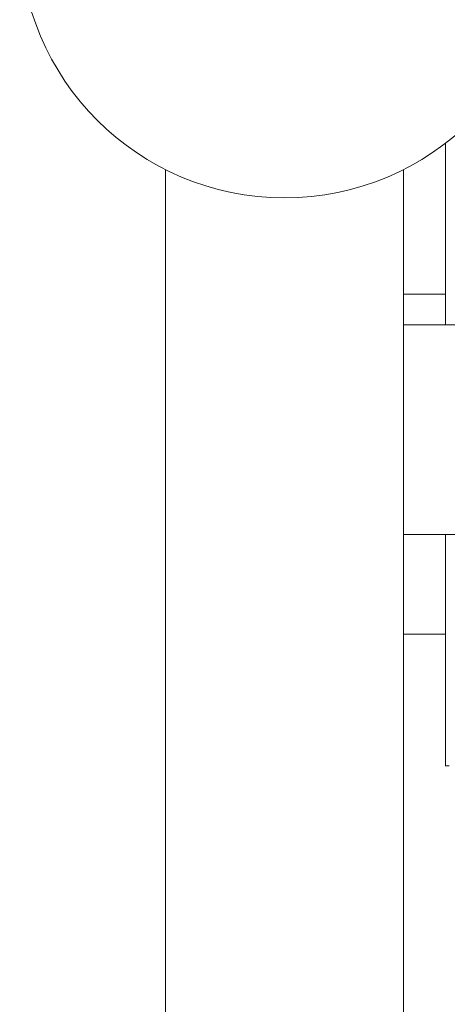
# Model space of a CAD drawing. Header units: inches. Extents: x 1 to 19.9, y 2.6 to 16.1.
# Tile 57 of 70: x 18 to 18.3, y 8.8 to 9.5. Entities that reach past the tile are written whole.
import ezdxf

# ---------------------------------------------------------------- set-up
doc = ezdxf.new("R2010")
doc.units = ezdxf.units.IN
doc.header["$MEASUREMENT"] = 0

msp = doc.modelspace()

# ---------------------------------------------------------------- linework, layer by layer
at = {"color": 7, "linetype": 'Continuous', "lineweight": 15}
for p, q in [((18.29475, 9.41212), (18.29475, 9.28262)), ((18.09475, 9.39329), (18.09475, 8.56208)), ((18.26475, 9.39329), (18.26475, 9.18437)), ((18.26475, 9.30438), (18.29475, 9.30438)), ((18.33562, 9.28262), (18.26475, 9.28262)), ((18.26475, 9.18437), (18.26475, 9.17414)), ((18.26475, 9.17414), (18.26475, 8.64027)), ((18.26475, 9.13301), (18.33562, 9.13301)), ((18.29475, 9.13301), (18.29475, 8.96808)), ((18.29475, 9.06208), (18.26475, 9.06208)), ((18.29475, 8.96808), (18.29716, 8.96808))]:
    msp.add_line(p, q, dxfattribs=at)
msp.add_circle((18.17975, 9.56208), 0.18898, dxfattribs=at)

doc.saveas('drawing.dxf')
